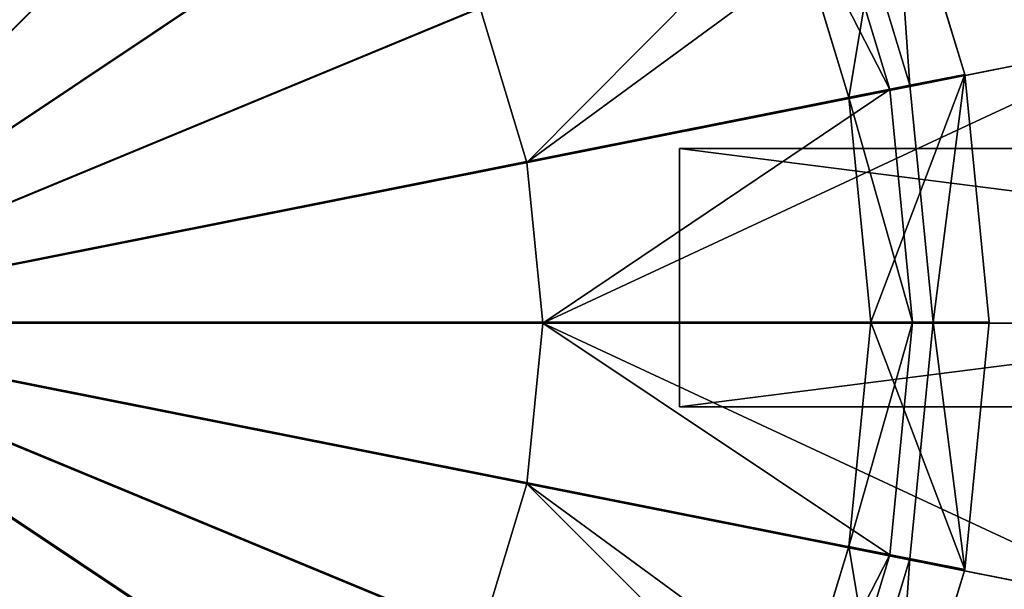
# Model space of a CAD drawing. Extents: x 0 to 35.8, y 0 to 27.5.
# Tile 144 of 256: x 7 to 8.6, y 18.1 to 19. Entities that reach past the tile are written whole.
import ezdxf

# ---------------------------------------------------------------- set-up
doc = ezdxf.new("R2010")
doc.units = 0
doc.header["$MEASUREMENT"] = 0
doc.layers.get('0').update_dxf_attribs({"color": 13, "linetype": 'CONTINUOUS'})
for name, color, linetype in [('GAS_ELEMENTS_4', 254, 'CONTINUOUS'), ('GAS_ELEMENTS_4_1', 250, 'CONTINUOUS'), ('GRATE_-_1', 250, 'CONTINUOUS'), ('RGM8058UC_-_BODY', 252, 'CONTINUOUS')]:
    doc.layers.add(name, color=color, linetype=linetype)

# ---------------------------------------------------------------- blocks, each defined once
blk = doc.blocks.new('RGM8658UC_TRADECAD_V06_DXF')
at = {"layer": 'GAS_ELEMENTS_4', "color": 0}
for p, q in [((8.6951, 20.6778, 6.0313), (6.5738, 18.5565, 6.0313)), ((8.6951, 20.6778, 6.0313), (6.5738, 18.5565, 6.0313)), ((9.0682, 20.2232, 6.0313), (6.5738, 18.5565, 6.0313)), ((9.0682, 20.2232, 6.0313), (6.5738, 18.5565, 6.0313)), ((9.3454, 19.7045, 6.0313), (6.5738, 18.5565, 6.0313)), ((9.3454, 19.7045, 6.0313), (6.5738, 18.5565, 6.0313)), ((8.4075, 18.9228, 6.7104), (8.3011, 19.2734, 6.7104)), ((8.4075, 18.9228, 6.7104), (8.3011, 19.2734, 6.7104)), ((8.2407, 19.2483, 7.0512), (8.3433, 18.91, 7.0512)), ((8.2407, 19.2483, 7.0512), (8.3433, 18.91, 7.0512)), ((9.5161, 19.1417, 6.0313), (6.5738, 18.5565, 6.0313)), ((9.5161, 19.1417, 6.0313), (6.5738, 18.5565, 6.0313)), ((7.8391, 18.8082, 6.5366), (7.7657, 19.0502, 6.5366)), ((7.8391, 18.8082, 6.5366), (7.7657, 19.0502, 6.5366)), ((7.8391, 18.8082, 6.7104), (7.7657, 19.0502, 6.7104)), ((7.8391, 18.8082, 6.7104), (7.7657, 19.0502, 6.7104)), ((7.8391, 18.8082, 6.5366), (8.8247, 19.0042, 6.5366)), ((7.8391, 18.8082, 6.5366), (8.8247, 19.0042, 6.5366)), ((8.4075, 18.9228, 6.7104), (7.8391, 18.8082, 6.7104)), ((8.4075, 18.9228, 6.7104), (7.8391, 18.8082, 6.7104)), ((8.3433, 18.91, 7.0512), (8.4075, 18.9228, 6.7104)), ((8.3433, 18.91, 7.0512), (8.4075, 18.9228, 6.7104)), ((8.4434, 18.5582, 6.7104), (8.4075, 18.9228, 6.7104)), ((8.4434, 18.5582, 6.7104), (8.4075, 18.9228, 6.7104)), ((8.3433, 18.91, 7.0512), (8.3433, 18.91, 7.2614)), ((8.3433, 18.91, 7.0512), (8.3433, 18.91, 7.2614)), ((8.3433, 18.91, 7.0512), (8.378, 18.5582, 7.0512)), ((8.3433, 18.91, 7.0512), (8.378, 18.5582, 7.0512)), ((7.8639, 18.5565, 6.5366), (7.8391, 18.8082, 6.5366)), ((7.8391, 18.8082, 6.7104), (7.8391, 18.8082, 6.5366)), ((7.8639, 18.5565, 6.5366), (7.8391, 18.8082, 6.5366)), ((7.8639, 18.5565, 6.7104), (7.8391, 18.8082, 6.7104)), ((7.8391, 18.8082, 6.7104), (7.8391, 18.8082, 6.5366)), ((7.8639, 18.5565, 6.7104), (7.8391, 18.8082, 6.7104)), ((7.8639, 18.5565, 6.7104), (8.4434, 18.5582, 6.7104)), ((7.8639, 18.5565, 6.7104), (8.4434, 18.5582, 6.7104)), ((8.378, 18.5582, 7.0512), (8.3433, 18.2064, 7.0512)), ((8.378, 18.5582, 7.0512), (8.3433, 18.2064, 7.0512)), ((8.378, 18.5582, 7.2614), (8.378, 18.5582, 7.0512)), ((8.378, 18.5582, 7.2614), (8.378, 18.5582, 7.0512)), ((8.4434, 18.5582, 6.7104), (8.378, 18.5582, 7.0512)), ((8.4434, 18.5582, 6.7104), (8.378, 18.5582, 7.0512)), ((8.4075, 18.1937, 6.7104), (8.4434, 18.5582, 6.7104)), ((8.4075, 18.1937, 6.7104), (8.4434, 18.5582, 6.7104)), ((6.5738, 18.5565, 6.0313), (9.5738, 18.5565, 6.0313)), ((9.0682, 16.8897, 6.0313), (6.5738, 18.5565, 6.0313)), ((9.0682, 16.8897, 6.0313), (6.5738, 18.5565, 6.0313)), ((9.3454, 17.4084, 6.0313), (6.5738, 18.5565, 6.0313)), ((9.3454, 17.4084, 6.0313), (6.5738, 18.5565, 6.0313)), ((9.5161, 17.9712, 6.0313), (6.5738, 18.5565, 6.0313)), ((9.5161, 17.9712, 6.0313), (6.5738, 18.5565, 6.0313)), ((6.5738, 18.5565, 6.0313), (9.5738, 18.5565, 6.0313)), ((7.8391, 18.3048, 6.5366), (7.8639, 18.5565, 6.5366)), ((7.8391, 18.3048, 6.5366), (7.8639, 18.5565, 6.5366)), ((7.8391, 18.3048, 6.7104), (7.8639, 18.5565, 6.7104)), ((7.8391, 18.3048, 6.7104), (7.8639, 18.5565, 6.7104)), ((8.8688, 18.5565, 6.5366), (7.8639, 18.5565, 6.5366)), ((8.8688, 18.5565, 6.5366), (7.8639, 18.5565, 6.5366)), ((7.8639, 18.5565, 6.5366), (7.8639, 18.5565, 6.7104)), ((7.8639, 18.5565, 6.5366), (7.8639, 18.5565, 6.7104)), ((7.7657, 18.0627, 6.5366), (7.8391, 18.3048, 6.5366)), ((7.7657, 18.0627, 6.5366), (7.8391, 18.3048, 6.5366)), ((7.7657, 18.0627, 6.7104), (7.8391, 18.3048, 6.7104)), ((7.7657, 18.0627, 6.7104), (7.8391, 18.3048, 6.7104)), ((7.8391, 18.3048, 6.5366), (8.8247, 18.1087, 6.5366)), ((7.8391, 18.3048, 6.5366), (8.8247, 18.1087, 6.5366)), ((7.8391, 18.3048, 6.7104), (7.8391, 18.3048, 6.5366)), ((7.8391, 18.3048, 6.7104), (7.8391, 18.3048, 6.5366)), ((8.4075, 18.1937, 6.7104), (7.8391, 18.3048, 6.7104)), ((8.4075, 18.1937, 6.7104), (7.8391, 18.3048, 6.7104)), ((8.3433, 18.2064, 7.0512), (8.2407, 17.8682, 7.0512)), ((8.3433, 18.2064, 7.0512), (8.2407, 17.8682, 7.0512)), ((8.3433, 18.2064, 7.0512), (8.3433, 18.2064, 7.2614)), ((8.3433, 18.2064, 7.0512), (8.3433, 18.2064, 7.2614)), ((8.3433, 18.2064, 7.0512), (8.4075, 18.1937, 6.7104)), ((8.3433, 18.2064, 7.0512), (8.4075, 18.1937, 6.7104)), ((8.3011, 17.8431, 6.7104), (8.4075, 18.1937, 6.7104)), ((8.3011, 17.8431, 6.7104), (8.4075, 18.1937, 6.7104))]:
    blk.add_line(p, q, dxfattribs=at)
at = {"layer": 'GAS_ELEMENTS_4_1', "color": 0}
for p, q in [((6.5747, 18.5582, 7.4023), (7.9189, 19.9025, 7.4023)), ((6.5747, 18.5582, 7.4023), (7.9189, 19.9025, 7.4023)), ((6.5747, 18.5582, 7.4023), (8.1553, 19.6144, 7.4023)), ((6.5747, 18.5582, 7.4023), (8.1553, 19.6144, 7.4023)), ((8.525, 18.9462, 7.2614), (8.4118, 19.3192, 7.2614)), ((8.525, 18.9462, 7.2614), (8.4118, 19.3192, 7.2614)), ((8.525, 18.9462, 7.3168), (8.4118, 19.3192, 7.3168)), ((8.525, 18.9462, 7.3168), (8.4118, 19.3192, 7.3168)), ((6.5747, 18.5582, 7.4023), (8.331, 19.2857, 7.4023)), ((6.5747, 18.5582, 7.4023), (8.331, 19.2857, 7.4023)), ((8.331, 19.2857, 7.4023), (8.4392, 18.9291, 7.4023)), ((8.331, 19.2857, 7.4023), (8.4392, 18.9291, 7.4023)), ((8.3433, 18.91, 7.2614), (8.2407, 19.2483, 7.2614)), ((8.3433, 18.91, 7.2614), (8.2407, 19.2483, 7.2614)), ((8.525, 18.9462, 7.2614), (8.3433, 18.91, 7.2614)), ((8.525, 18.9462, 7.2614), (8.3433, 18.91, 7.2614)), ((8.4392, 18.9291, 7.4023), (8.525, 18.9462, 7.3168)), ((8.4392, 18.9291, 7.4023), (8.525, 18.9462, 7.3168)), ((8.5632, 18.5582, 7.2614), (8.525, 18.9462, 7.2614)), ((8.525, 18.9462, 7.3168), (8.525, 18.9462, 7.2614)), ((8.5632, 18.5582, 7.2614), (8.525, 18.9462, 7.2614)), ((8.5632, 18.5582, 7.3168), (8.525, 18.9462, 7.3168)), ((8.525, 18.9462, 7.3168), (8.525, 18.9462, 7.2614)), ((8.5632, 18.5582, 7.3168), (8.525, 18.9462, 7.3168)), ((6.5747, 18.5582, 7.4023), (8.4392, 18.9291, 7.4023)), ((6.5747, 18.5582, 7.4023), (8.4392, 18.9291, 7.4023)), ((8.4392, 18.9291, 7.4023), (8.4757, 18.5582, 7.4023)), ((8.4392, 18.9291, 7.4023), (8.4757, 18.5582, 7.4023)), ((8.378, 18.5582, 7.2614), (8.3433, 18.91, 7.2614)), ((8.378, 18.5582, 7.2614), (8.3433, 18.91, 7.2614)), ((8.4757, 18.5582, 7.4023), (6.5747, 18.5582, 7.4023)), ((6.5747, 18.5582, 7.4023), (8.1553, 17.5021, 7.4023)), ((6.5747, 18.5582, 7.4023), (8.1553, 17.5021, 7.4023)), ((6.5747, 18.5582, 7.4023), (8.331, 17.8307, 7.4023)), ((6.5747, 18.5582, 7.4023), (8.331, 17.8307, 7.4023)), ((6.5747, 18.5582, 7.4023), (8.4392, 18.1874, 7.4023)), ((6.5747, 18.5582, 7.4023), (8.4392, 18.1874, 7.4023)), ((8.4757, 18.5582, 7.4023), (6.5747, 18.5582, 7.4023)), ((8.3433, 18.2064, 7.2614), (8.378, 18.5582, 7.2614)), ((8.3433, 18.2064, 7.2614), (8.378, 18.5582, 7.2614)), ((8.378, 18.5582, 7.2614), (8.5632, 18.5582, 7.2614)), ((8.378, 18.5582, 7.2614), (8.5632, 18.5582, 7.2614)), ((8.4757, 18.5582, 7.4023), (8.4392, 18.1874, 7.4023)), ((8.4757, 18.5582, 7.4023), (8.4392, 18.1874, 7.4023)), ((8.5632, 18.5582, 7.3168), (8.4757, 18.5582, 7.4023)), ((8.5632, 18.5582, 7.3168), (8.4757, 18.5582, 7.4023)), ((8.525, 18.1703, 7.2614), (8.5632, 18.5582, 7.2614)), ((8.525, 18.1703, 7.2614), (8.5632, 18.5582, 7.2614)), ((8.525, 18.1703, 7.3168), (8.5632, 18.5582, 7.3168)), ((8.525, 18.1703, 7.3168), (8.5632, 18.5582, 7.3168)), ((8.5632, 18.5582, 7.2614), (8.5632, 18.5582, 7.3168)), ((8.5632, 18.5582, 7.2614), (8.5632, 18.5582, 7.3168)), ((8.2407, 17.8682, 7.2614), (8.3433, 18.2064, 7.2614)), ((8.2407, 17.8682, 7.2614), (8.3433, 18.2064, 7.2614)), ((8.525, 18.1703, 7.2614), (8.3433, 18.2064, 7.2614)), ((8.525, 18.1703, 7.2614), (8.3433, 18.2064, 7.2614)), ((8.4392, 18.1874, 7.4023), (8.331, 17.8307, 7.4023)), ((8.4392, 18.1874, 7.4023), (8.331, 17.8307, 7.4023)), ((8.4392, 18.1874, 7.4023), (8.525, 18.1703, 7.3168)), ((8.4392, 18.1874, 7.4023), (8.525, 18.1703, 7.3168)), ((8.4118, 17.7973, 7.2614), (8.525, 18.1703, 7.2614)), ((8.4118, 17.7973, 7.2614), (8.525, 18.1703, 7.2614)), ((8.4118, 17.7973, 7.3168), (8.525, 18.1703, 7.3168)), ((8.4118, 17.7973, 7.3168), (8.525, 18.1703, 7.3168)), ((8.525, 18.1703, 7.3168), (8.525, 18.1703, 7.2614)), ((8.525, 18.1703, 7.3168), (8.525, 18.1703, 7.2614))]:
    blk.add_line(p, q, dxfattribs=at)
at = {"layer": 'GRATE_-_1', "color": 0}
for p, q in [((8.0784, 18.4255, 8.2709), (8.0784, 18.8299, 8.2709)), ((8.0784, 18.8299, 8.2709), (11.2579, 18.8299, 8.2709)), ((8.0784, 18.8299, 7.972), (8.0784, 18.4255, 7.972)), ((8.0784, 18.4255, 8.2709), (8.0784, 18.8299, 8.2709)), ((8.0784, 18.8299, 8.2709), (8.0784, 18.8299, 7.972)), ((8.0784, 18.8299, 8.2709), (11.2579, 18.8299, 8.2709)), ((8.0784, 18.8299, 8.2709), (8.0784, 18.8299, 7.972)), ((8.0784, 18.8299, 7.972), (11.2541, 18.8299, 7.8864)), ((8.0784, 18.8299, 7.972), (11.2541, 18.8299, 7.8864)), ((8.0784, 18.8299, 7.972), (8.0784, 18.4255, 7.972)), ((11.2579, 18.4255, 8.2709), (8.0784, 18.4255, 8.2709)), ((8.0784, 18.4255, 7.972), (8.0784, 18.4255, 8.2709)), ((8.0784, 18.4255, 7.972), (8.0784, 18.4255, 8.2709)), ((11.2579, 18.4255, 8.2709), (8.0784, 18.4255, 8.2709)), ((11.2541, 18.4255, 7.8864), (8.0784, 18.4255, 7.972)), ((11.2541, 18.4255, 7.8864), (8.0784, 18.4255, 7.972))]:
    blk.add_line(p, q, dxfattribs=at)
at = {"layer": 'GAS_ELEMENTS_4', "color": 254}
mesh = blk.add_polyface(dxfattribs=at)
corners = [(7.159, 21.4988, 6.0313), (6.5738, 21.5565, 6.0313), (6.5738, 18.5565, 6.0313)]
mesh.append_faces([[corners[k] for k in face] for face in [(0, 1, 2)]], dxfattribs={"color": 254})
mesh = blk.add_polyface(dxfattribs=at)
corners = [(7.7218, 21.3281, 6.0313), (7.159, 21.4988, 6.0313), (6.5738, 18.5565, 6.0313)]
mesh.append_faces([[corners[k] for k in face] for face in [(0, 1, 2)]], dxfattribs={"color": 254})
mesh = blk.add_polyface(dxfattribs=at)
corners = [(8.2405, 21.0509, 6.0313), (7.7218, 21.3281, 6.0313), (6.5738, 18.5565, 6.0313)]
mesh.append_faces([[corners[k] for k in face] for face in [(0, 1, 2)]], dxfattribs={"color": 254})
mesh = blk.add_polyface(dxfattribs=at)
corners = [(8.6951, 20.6778, 6.0313), (8.2405, 21.0509, 6.0313), (6.5738, 18.5565, 6.0313)]
mesh.append_faces([[corners[k] for k in face] for face in [(0, 1, 2)]], dxfattribs={"color": 254})
mesh = blk.add_polyface(dxfattribs=at)
corners = [(9.0682, 20.2232, 6.0313), (8.6951, 20.6778, 6.0313), (6.5738, 18.5565, 6.0313)]
mesh.append_faces([[corners[k] for k in face] for face in [(0, 1, 2)]], dxfattribs={"color": 254})
mesh = blk.add_polyface(dxfattribs=at)
corners = [(9.3454, 19.7045, 6.0313), (9.0682, 20.2232, 6.0313), (6.5738, 18.5565, 6.0313)]
mesh.append_faces([[corners[k] for k in face] for face in [(0, 1, 2)]], dxfattribs={"color": 254})
mesh = blk.add_polyface(dxfattribs=at)
corners = [(9.5161, 19.1417, 6.0313), (9.3454, 19.7045, 6.0313), (6.5738, 18.5565, 6.0313)]
mesh.append_faces([[corners[k] for k in face] for face in [(0, 1, 2)]], dxfattribs={"color": 254})
mesh = blk.add_polyface(dxfattribs=at)
corners = [(8.6941, 19.4347, 6.5366), (7.8391, 18.8082, 6.5366), (7.7657, 19.0502, 6.5366), (8.8247, 19.0042, 6.5366)]
mesh.append_faces([[corners[k] for k in face] for face in [(0, 1, 2), (1, 0, 3)]], dxfattribs={"vtx0": -1, "color": 254})
mesh = blk.add_polyface(dxfattribs=at)
corners = [(7.8391, 18.8082, 6.7104), (8.3011, 19.2734, 6.7104), (7.7657, 19.0502, 6.7104), (8.4075, 18.9228, 6.7104)]
mesh.append_faces([[corners[k] for k in face] for face in [(0, 1, 2), (1, 0, 3)]], dxfattribs={"vtx0": -1, "color": 254})
mesh = blk.add_polyface(dxfattribs=at)
corners = [(8.2407, 19.2483, 7.0512), (8.4075, 18.9228, 6.7104), (8.3433, 18.91, 7.0512), (8.3011, 19.2734, 6.7104)]
mesh.append_faces([[corners[k] for k in face] for face in [(0, 1, 2), (1, 0, 3)]], dxfattribs={"vtx0": -1, "color": 254})
mesh = blk.add_polyface(dxfattribs=at)
corners = [(8.2407, 19.2483, 7.2614), (8.3433, 18.91, 7.0512), (8.3433, 18.91, 7.2614), (8.2407, 19.2483, 7.0512)]
mesh.append_faces([[corners[k] for k in face] for face in [(0, 1, 2), (1, 0, 3)]], dxfattribs={"vtx0": -1, "color": 254})
mesh = blk.add_polyface(dxfattribs=at)
corners = [(9.5738, 18.5565, 6.0313), (9.5161, 19.1417, 6.0313), (6.5738, 18.5565, 6.0313)]
mesh.append_faces([[corners[k] for k in face] for face in [(0, 1, 2)]], dxfattribs={"color": 254})
mesh = blk.add_polyface(dxfattribs=at)
corners = [(7.7657, 19.0502, 6.7104), (7.8391, 18.8082, 6.5366), (7.8391, 18.8082, 6.7104), (7.7657, 19.0502, 6.5366)]
mesh.append_faces([[corners[k] for k in face] for face in [(0, 1, 2), (1, 0, 3)]], dxfattribs={"vtx0": -1, "color": 254})
mesh = blk.add_polyface(dxfattribs=at)
corners = [(8.8247, 19.0042, 6.5366), (7.8639, 18.5565, 6.5366), (7.8391, 18.8082, 6.5366), (8.8688, 18.5565, 6.5366)]
mesh.append_faces([[corners[k] for k in face] for face in [(0, 1, 2), (1, 0, 3)]], dxfattribs={"vtx0": -1, "color": 254})
mesh = blk.add_polyface(dxfattribs=at)
corners = [(7.8639, 18.5565, 6.7104), (8.4075, 18.9228, 6.7104), (7.8391, 18.8082, 6.7104), (8.4434, 18.5582, 6.7104)]
mesh.append_faces([[corners[k] for k in face] for face in [(0, 1, 2), (1, 0, 3)]], dxfattribs={"vtx0": -1, "color": 254})
mesh = blk.add_polyface(dxfattribs=at)
corners = [(8.3433, 18.91, 7.0512), (8.4434, 18.5582, 6.7104), (8.378, 18.5582, 7.0512), (8.4075, 18.9228, 6.7104)]
mesh.append_faces([[corners[k] for k in face] for face in [(0, 1, 2), (1, 0, 3)]], dxfattribs={"vtx0": -1, "color": 254})
mesh = blk.add_polyface(dxfattribs=at)
corners = [(8.3433, 18.91, 7.2614), (8.378, 18.5582, 7.0512), (8.378, 18.5582, 7.2614), (8.3433, 18.91, 7.0512)]
mesh.append_faces([[corners[k] for k in face] for face in [(0, 1, 2), (1, 0, 3)]], dxfattribs={"vtx0": -1, "color": 254})
mesh = blk.add_polyface(dxfattribs=at)
corners = [(7.8391, 18.8082, 6.7104), (7.8639, 18.5565, 6.5366), (7.8639, 18.5565, 6.7104), (7.8391, 18.8082, 6.5366)]
mesh.append_faces([[corners[k] for k in face] for face in [(0, 1, 2), (1, 0, 3)]], dxfattribs={"vtx0": -1, "color": 254})
mesh = blk.add_polyface(dxfattribs=at)
corners = [(8.4075, 18.1937, 6.7104), (7.8639, 18.5565, 6.7104), (7.8391, 18.3048, 6.7104), (8.4434, 18.5582, 6.7104)]
mesh.append_faces([[corners[k] for k in face] for face in [(0, 1, 2), (1, 0, 3)]], dxfattribs={"vtx0": -1, "color": 254})
mesh = blk.add_polyface(dxfattribs=at)
corners = [(8.378, 18.5582, 7.2614), (8.3433, 18.2064, 7.0512), (8.3433, 18.2064, 7.2614), (8.378, 18.5582, 7.0512)]
mesh.append_faces([[corners[k] for k in face] for face in [(0, 1, 2), (1, 0, 3)]], dxfattribs={"vtx0": -1, "color": 254})
mesh = blk.add_polyface(dxfattribs=at)
corners = [(8.3433, 18.2064, 7.0512), (8.4434, 18.5582, 6.7104), (8.4075, 18.1937, 6.7104), (8.378, 18.5582, 7.0512)]
mesh.append_faces([[corners[k] for k in face] for face in [(0, 1, 2), (1, 0, 3)]], dxfattribs={"vtx0": -1, "color": 254})
mesh = blk.add_polyface(dxfattribs=at)
corners = [(7.159, 15.6141, 6.0313), (6.5738, 18.5565, 6.0313), (6.5738, 15.5565, 6.0313)]
mesh.append_faces([[corners[k] for k in face] for face in [(0, 1, 2)]], dxfattribs={"color": 254})
mesh = blk.add_polyface(dxfattribs=at)
corners = [(7.7218, 15.7848, 6.0313), (6.5738, 18.5565, 6.0313), (7.159, 15.6141, 6.0313)]
mesh.append_faces([[corners[k] for k in face] for face in [(0, 1, 2)]], dxfattribs={"color": 254})
mesh = blk.add_polyface(dxfattribs=at)
corners = [(8.2405, 16.062, 6.0313), (6.5738, 18.5565, 6.0313), (7.7218, 15.7848, 6.0313)]
mesh.append_faces([[corners[k] for k in face] for face in [(0, 1, 2)]], dxfattribs={"color": 254})
mesh = blk.add_polyface(dxfattribs=at)
corners = [(8.6951, 16.4351, 6.0313), (6.5738, 18.5565, 6.0313), (8.2405, 16.062, 6.0313)]
mesh.append_faces([[corners[k] for k in face] for face in [(0, 1, 2)]], dxfattribs={"color": 254})
mesh = blk.add_polyface(dxfattribs=at)
corners = [(9.0682, 16.8897, 6.0313), (6.5738, 18.5565, 6.0313), (8.6951, 16.4351, 6.0313)]
mesh.append_faces([[corners[k] for k in face] for face in [(0, 1, 2)]], dxfattribs={"color": 254})
mesh = blk.add_polyface(dxfattribs=at)
corners = [(9.3454, 17.4084, 6.0313), (6.5738, 18.5565, 6.0313), (9.0682, 16.8897, 6.0313)]
mesh.append_faces([[corners[k] for k in face] for face in [(0, 1, 2)]], dxfattribs={"color": 254})
mesh = blk.add_polyface(dxfattribs=at)
corners = [(9.5161, 17.9712, 6.0313), (6.5738, 18.5565, 6.0313), (9.3454, 17.4084, 6.0313)]
mesh.append_faces([[corners[k] for k in face] for face in [(0, 1, 2)]], dxfattribs={"color": 254})
mesh = blk.add_polyface(dxfattribs=at)
corners = [(9.5738, 18.5565, 6.0313), (6.5738, 18.5565, 6.0313), (9.5161, 17.9712, 6.0313)]
mesh.append_faces([[corners[k] for k in face] for face in [(0, 1, 2)]], dxfattribs={"color": 254})
mesh = blk.add_polyface(dxfattribs=at)
corners = [(7.8639, 18.5565, 6.5366), (8.8247, 18.1087, 6.5366), (7.8391, 18.3048, 6.5366), (8.8688, 18.5565, 6.5366)]
mesh.append_faces([[corners[k] for k in face] for face in [(0, 1, 2), (1, 0, 3)]], dxfattribs={"vtx0": -1, "color": 254})
mesh = blk.add_polyface(dxfattribs=at)
corners = [(7.8639, 18.5565, 6.7104), (7.8391, 18.3048, 6.5366), (7.8391, 18.3048, 6.7104), (7.8639, 18.5565, 6.5366)]
mesh.append_faces([[corners[k] for k in face] for face in [(0, 1, 2), (1, 0, 3)]], dxfattribs={"vtx0": -1, "color": 254})
mesh = blk.add_polyface(dxfattribs=at)
corners = [(7.8391, 18.3048, 6.5366), (8.6941, 17.6782, 6.5366), (7.7657, 18.0627, 6.5366), (8.8247, 18.1087, 6.5366)]
mesh.append_faces([[corners[k] for k in face] for face in [(0, 1, 2), (1, 0, 3)]], dxfattribs={"vtx0": -1, "color": 254})
mesh = blk.add_polyface(dxfattribs=at)
corners = [(7.8391, 18.3048, 6.7104), (7.7657, 18.0627, 6.5366), (7.7657, 18.0627, 6.7104), (7.8391, 18.3048, 6.5366)]
mesh.append_faces([[corners[k] for k in face] for face in [(0, 1, 2), (1, 0, 3)]], dxfattribs={"vtx0": -1, "color": 254})
mesh = blk.add_polyface(dxfattribs=at)
corners = [(8.3011, 17.8431, 6.7104), (7.8391, 18.3048, 6.7104), (7.7657, 18.0627, 6.7104), (8.4075, 18.1937, 6.7104)]
mesh.append_faces([[corners[k] for k in face] for face in [(0, 1, 2), (1, 0, 3)]], dxfattribs={"vtx0": -1, "color": 254})
mesh = blk.add_polyface(dxfattribs=at)
corners = [(8.3433, 18.2064, 7.2614), (8.2407, 17.8682, 7.0512), (8.2407, 17.8682, 7.2614), (8.3433, 18.2064, 7.0512)]
mesh.append_faces([[corners[k] for k in face] for face in [(0, 1, 2), (1, 0, 3)]], dxfattribs={"vtx0": -1, "color": 254})
mesh = blk.add_polyface(dxfattribs=at)
corners = [(8.2407, 17.8682, 7.0512), (8.4075, 18.1937, 6.7104), (8.3011, 17.8431, 6.7104), (8.3433, 18.2064, 7.0512)]
mesh.append_faces([[corners[k] for k in face] for face in [(0, 1, 2), (1, 0, 3)]], dxfattribs={"vtx0": -1, "color": 254})
at = {"layer": 'GAS_ELEMENTS_4_1', "color": 250}
mesh = blk.add_polyface(dxfattribs=at)
corners = [(7.3022, 20.3146, 7.4023), (6.5747, 18.5582, 7.4023), (6.9456, 20.4227, 7.4023)]
mesh.append_faces([[corners[k] for k in face] for face in [(0, 1, 2)]], dxfattribs={"color": 250})
mesh = blk.add_polyface(dxfattribs=at)
corners = [(7.6308, 20.1389, 7.4023), (6.5747, 18.5582, 7.4023), (7.3022, 20.3146, 7.4023)]
mesh.append_faces([[corners[k] for k in face] for face in [(0, 1, 2)]], dxfattribs={"color": 250})
mesh = blk.add_polyface(dxfattribs=at)
corners = [(7.9189, 19.9025, 7.4023), (6.5747, 18.5582, 7.4023), (7.6308, 20.1389, 7.4023)]
mesh.append_faces([[corners[k] for k in face] for face in [(0, 1, 2)]], dxfattribs={"color": 250})
mesh = blk.add_polyface(dxfattribs=at)
corners = [(8.1553, 19.6144, 7.4023), (6.5747, 18.5582, 7.4023), (7.9189, 19.9025, 7.4023)]
mesh.append_faces([[corners[k] for k in face] for face in [(0, 1, 2)]], dxfattribs={"color": 250})
mesh = blk.add_polyface(dxfattribs=at)
corners = [(8.331, 19.2857, 7.4023), (6.5747, 18.5582, 7.4023), (8.1553, 19.6144, 7.4023)]
mesh.append_faces([[corners[k] for k in face] for face in [(0, 1, 2)]], dxfattribs={"color": 250})
mesh = blk.add_polyface(dxfattribs=at)
corners = [(8.3433, 18.91, 7.2614), (8.4118, 19.3192, 7.2614), (8.2407, 19.2483, 7.2614), (8.525, 18.9462, 7.2614)]
mesh.append_faces([[corners[k] for k in face] for face in [(0, 1, 2), (1, 0, 3)]], dxfattribs={"vtx0": -1, "color": 250})
mesh = blk.add_polyface(dxfattribs=at)
corners = [(8.4118, 19.3192, 7.3168), (8.4392, 18.9291, 7.4023), (8.331, 19.2857, 7.4023), (8.525, 18.9462, 7.3168)]
mesh.append_faces([[corners[k] for k in face] for face in [(0, 1, 2), (1, 0, 3)]], dxfattribs={"vtx0": -1, "color": 250})
mesh = blk.add_polyface(dxfattribs=at)
corners = [(8.4118, 19.3192, 7.3168), (8.525, 18.9462, 7.2614), (8.525, 18.9462, 7.3168), (8.4118, 19.3192, 7.2614)]
mesh.append_faces([[corners[k] for k in face] for face in [(0, 1, 2), (1, 0, 3)]], dxfattribs={"vtx0": -1, "color": 250})
mesh = blk.add_polyface(dxfattribs=at)
corners = [(8.4392, 18.9291, 7.4023), (6.5747, 18.5582, 7.4023), (8.331, 19.2857, 7.4023)]
mesh.append_faces([[corners[k] for k in face] for face in [(0, 1, 2)]], dxfattribs={"color": 250})
mesh = blk.add_polyface(dxfattribs=at)
corners = [(8.378, 18.5582, 7.2614), (8.525, 18.9462, 7.2614), (8.3433, 18.91, 7.2614), (8.5632, 18.5582, 7.2614)]
mesh.append_faces([[corners[k] for k in face] for face in [(0, 1, 2), (1, 0, 3)]], dxfattribs={"vtx0": -1, "color": 250})
mesh = blk.add_polyface(dxfattribs=at)
corners = [(8.525, 18.9462, 7.3168), (8.4757, 18.5582, 7.4023), (8.4392, 18.9291, 7.4023), (8.5632, 18.5582, 7.3168)]
mesh.append_faces([[corners[k] for k in face] for face in [(0, 1, 2), (1, 0, 3)]], dxfattribs={"vtx0": -1, "color": 250})
mesh = blk.add_polyface(dxfattribs=at)
corners = [(8.525, 18.9462, 7.3168), (8.5632, 18.5582, 7.2614), (8.5632, 18.5582, 7.3168), (8.525, 18.9462, 7.2614)]
mesh.append_faces([[corners[k] for k in face] for face in [(0, 1, 2), (1, 0, 3)]], dxfattribs={"vtx0": -1, "color": 250})
mesh = blk.add_polyface(dxfattribs=at)
corners = [(8.4757, 18.5582, 7.4023), (6.5747, 18.5582, 7.4023), (8.4392, 18.9291, 7.4023)]
mesh.append_faces([[corners[k] for k in face] for face in [(0, 1, 2)]], dxfattribs={"color": 250})
mesh = blk.add_polyface(dxfattribs=at)
corners = [(7.3022, 16.8019, 7.4023), (6.9456, 16.6937, 7.4023), (6.5747, 18.5582, 7.4023)]
mesh.append_faces([[corners[k] for k in face] for face in [(0, 1, 2)]], dxfattribs={"color": 250})
mesh = blk.add_polyface(dxfattribs=at)
corners = [(7.6308, 16.9776, 7.4023), (7.3022, 16.8019, 7.4023), (6.5747, 18.5582, 7.4023)]
mesh.append_faces([[corners[k] for k in face] for face in [(0, 1, 2)]], dxfattribs={"color": 250})
mesh = blk.add_polyface(dxfattribs=at)
corners = [(7.9189, 17.214, 7.4023), (7.6308, 16.9776, 7.4023), (6.5747, 18.5582, 7.4023)]
mesh.append_faces([[corners[k] for k in face] for face in [(0, 1, 2)]], dxfattribs={"color": 250})
mesh = blk.add_polyface(dxfattribs=at)
corners = [(8.1553, 17.5021, 7.4023), (7.9189, 17.214, 7.4023), (6.5747, 18.5582, 7.4023)]
mesh.append_faces([[corners[k] for k in face] for face in [(0, 1, 2)]], dxfattribs={"color": 250})
mesh = blk.add_polyface(dxfattribs=at)
corners = [(8.331, 17.8307, 7.4023), (8.1553, 17.5021, 7.4023), (6.5747, 18.5582, 7.4023)]
mesh.append_faces([[corners[k] for k in face] for face in [(0, 1, 2)]], dxfattribs={"color": 250})
mesh = blk.add_polyface(dxfattribs=at)
corners = [(8.4392, 18.1874, 7.4023), (8.331, 17.8307, 7.4023), (6.5747, 18.5582, 7.4023)]
mesh.append_faces([[corners[k] for k in face] for face in [(0, 1, 2)]], dxfattribs={"color": 250})
mesh = blk.add_polyface(dxfattribs=at)
corners = [(8.4757, 18.5582, 7.4023), (8.4392, 18.1874, 7.4023), (6.5747, 18.5582, 7.4023)]
mesh.append_faces([[corners[k] for k in face] for face in [(0, 1, 2)]], dxfattribs={"color": 250})
mesh = blk.add_polyface(dxfattribs=at)
corners = [(8.525, 18.1703, 7.2614), (8.378, 18.5582, 7.2614), (8.3433, 18.2064, 7.2614), (8.5632, 18.5582, 7.2614)]
mesh.append_faces([[corners[k] for k in face] for face in [(0, 1, 2), (1, 0, 3)]], dxfattribs={"vtx0": -1, "color": 250})
mesh = blk.add_polyface(dxfattribs=at)
corners = [(8.4757, 18.5582, 7.4023), (8.525, 18.1703, 7.3168), (8.4392, 18.1874, 7.4023), (8.5632, 18.5582, 7.3168)]
mesh.append_faces([[corners[k] for k in face] for face in [(0, 1, 2), (1, 0, 3)]], dxfattribs={"vtx0": -1, "color": 250})
mesh = blk.add_polyface(dxfattribs=at)
corners = [(8.5632, 18.5582, 7.3168), (8.525, 18.1703, 7.2614), (8.525, 18.1703, 7.3168), (8.5632, 18.5582, 7.2614)]
mesh.append_faces([[corners[k] for k in face] for face in [(0, 1, 2), (1, 0, 3)]], dxfattribs={"vtx0": -1, "color": 250})
mesh = blk.add_polyface(dxfattribs=at)
corners = [(8.4118, 17.7973, 7.2614), (8.3433, 18.2064, 7.2614), (8.2407, 17.8682, 7.2614), (8.525, 18.1703, 7.2614)]
mesh.append_faces([[corners[k] for k in face] for face in [(0, 1, 2), (1, 0, 3)]], dxfattribs={"vtx0": -1, "color": 250})
mesh = blk.add_polyface(dxfattribs=at)
corners = [(8.4392, 18.1874, 7.4023), (8.4118, 17.7973, 7.3168), (8.331, 17.8307, 7.4023), (8.525, 18.1703, 7.3168)]
mesh.append_faces([[corners[k] for k in face] for face in [(0, 1, 2), (1, 0, 3)]], dxfattribs={"vtx0": -1, "color": 250})
mesh = blk.add_polyface(dxfattribs=at)
corners = [(8.525, 18.1703, 7.3168), (8.4118, 17.7973, 7.2614), (8.4118, 17.7973, 7.3168), (8.525, 18.1703, 7.2614)]
mesh.append_faces([[corners[k] for k in face] for face in [(0, 1, 2), (1, 0, 3)]], dxfattribs={"vtx0": -1, "color": 250})
at = {"layer": 'GRATE_-_1', "color": 250}
mesh = blk.add_polyface(dxfattribs=at)
corners = [(11.2579, 18.8299, 8.2709), (8.0784, 18.4255, 8.2709), (8.0784, 18.8299, 8.2709), (11.2579, 18.4255, 8.2709)]
mesh.append_faces([[corners[k] for k in face] for face in [(0, 1, 2), (1, 0, 3)]], dxfattribs={"vtx0": -1, "color": 250})
mesh = blk.add_polyface(dxfattribs=at)
corners = [(8.0784, 18.8299, 8.2709), (8.0784, 18.4255, 7.972), (8.0784, 18.4255, 8.2709), (8.0784, 18.8299, 7.972)]
mesh.append_faces([[corners[k] for k in face] for face in [(0, 1, 2), (1, 0, 3)]], dxfattribs={"vtx0": -1, "color": 250})
mesh = blk.add_polyface(dxfattribs=at)
corners = [(11.2579, 18.8299, 8.2709), (8.0784, 18.8299, 7.972), (11.2541, 18.8299, 7.8864), (8.0784, 18.8299, 8.2709)]
mesh.append_faces([[corners[k] for k in face] for face in [(0, 1, 2), (1, 0, 3)]], dxfattribs={"vtx0": -1, "color": 250})
mesh = blk.add_polyface(dxfattribs=at)
corners = [(11.2541, 18.4255, 7.8864), (8.0784, 18.8299, 7.972), (8.0784, 18.4255, 7.972), (11.2541, 18.8299, 7.8864)]
mesh.append_faces([[corners[k] for k in face] for face in [(0, 1, 2), (1, 0, 3)]], dxfattribs={"vtx0": -1, "color": 250})
mesh = blk.add_polyface(dxfattribs=at)
corners = [(8.0784, 18.4255, 7.972), (11.2579, 18.4255, 8.2709), (11.2541, 18.4255, 7.8864), (8.0784, 18.4255, 8.2709)]
mesh.append_faces([[corners[k] for k in face] for face in [(0, 1, 2), (1, 0, 3)]], dxfattribs={"vtx0": -1, "color": 250})
at = {"layer": 'RGM8058UC_-_BODY', "color": 252}
mesh = blk.add_polyface(dxfattribs=at)
corners = [(12.2007, 3.6756), (0.8357, 24.0972), (0.8357, 3.6756), (12.2007, 24.0972)]
mesh.append_faces([[corners[k] for k in face] for face in [(0, 1, 2), (1, 0, 3)]], dxfattribs={"vtx0": -1, "color": 252})
mesh = blk.add_polyface(dxfattribs=at)
corners = [(11.9257, 23.0972, 6.032), (1.8357, 4.6756, 6.032), (1.8357, 23.0972, 6.032), (11.9257, 4.6756, 6.032)]
mesh.append_faces([[corners[k] for k in face] for face in [(0, 1, 2), (1, 0, 3)]], dxfattribs={"vtx0": -1, "color": 252})

msp = doc.modelspace()

# ---------------------------------------------------------------- block references
at = {"color": 0}
msp.add_blockref('RGM8658UC_TRADECAD_V06_DXF', (0, 0), dxfattribs=at)

doc.saveas('drawing.dxf')
